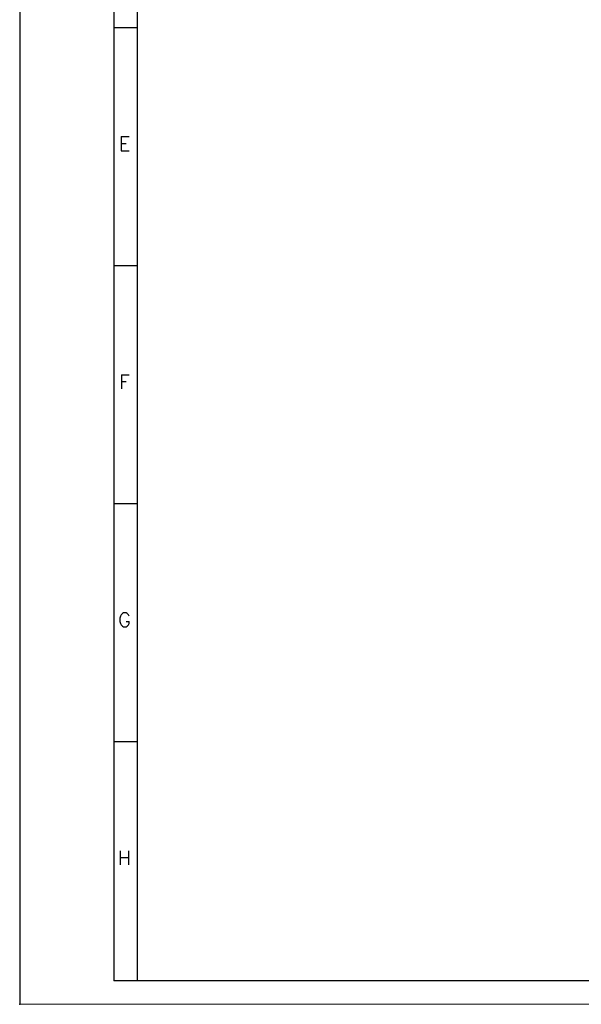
# Model space of a CAD drawing. Header units: millimetres. Extents: x 0 to 594, y 0 to 420.
# Tile 1 of 11: x 0 to 119, y 0 to 209. Entities that reach past the tile are written whole.
import ezdxf

# ---------------------------------------------------------------- set-up
doc = ezdxf.new("R2010")
doc.units = ezdxf.units.MM
doc.header["$PDSIZE"] = -1
doc.layers.add('FORMATO', color=7, linetype='Continuous')
doc.styles.add('SLDTEXTSTYLE0', font='ROMANS')

msp = doc.modelspace()

# ---------------------------------------------------------------- linework, layer by layer
at = {"layer": 'FORMATO'}
for p, q in [((0, 420), (0, 0)), ((20, 410), (20, 5)), ((25, 410), (25, 5)), ((25, 207.6), (20, 207.6)), ((25, 157), (20, 157)), ((25, 106.4), (20, 106.4)), ((25, 55.8), (20, 55.8)), ((25, 5), (20, 5)), ((589, 5), (25, 5))]:
    msp.add_line(p, q, dxfattribs=at)
at = {"layer": 'FORMATO', "lineweight": 18}
msp.add_line((0, 0), (594, 0), dxfattribs=at)
at = {"layer": 'FORMATO', "color": 7}
msp.add_point((0, 0), dxfattribs=at)

# ---------------------------------------------------------------- texts
at = {"layer": 'FORMATO', "char_height": 3, "attachment_point": 2, "style": 'SLDTEXTSTYLE0'}
for s, insert in [('E', (22.306, 184.446)), ('F', (22.282, 133.846)), ('G', (22.301, 83.246)), ('H', (22.276, 32.646))]:
    msp.add_mtext(s, dxfattribs=dict(at, insert=insert))

doc.saveas('drawing.dxf')
